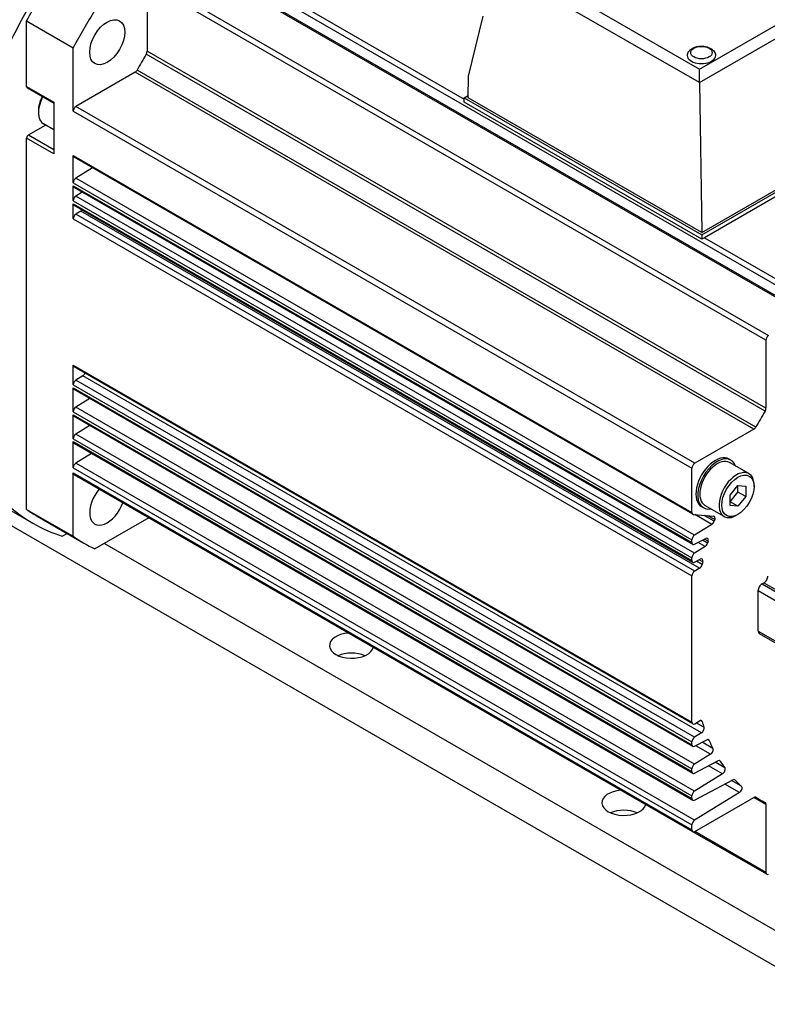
# Model space of a CAD drawing. Extents: x 18241 to 19925, y -4495 to -3297.
# Tile 13 of 24: x 19335 to 19403, y -3513 to -3423. Entities that reach past the tile are written whole.
import ezdxf

# ---------------------------------------------------------------- set-up
doc = ezdxf.new("R2010")
doc.units = 0
doc.header["$LTSCALE"] = 25.4
doc.layers.get('0').update_dxf_attribs({"linetype": 'CONTINUOUS'})

msp = doc.modelspace()

# ---------------------------------------------------------------- linework, layer by layer
for p, q in [((19407.9345508, -3449.4509783), (19351.7195617, -3416.9952392)), ((19351.9670491, -3416.5665785), (19375.7602106, -3430.3035667)), ((19378.612509, -3416.9003743), (19397.1260355, -3427.5891638)), ((19350.5160147, -3417.4043337), (19406.7310038, -3449.8600728)), ((19406.9060038, -3449.8427377), (19350.6910147, -3417.3869986)), ((19397.1261163, -3428.8031747), (19377.5520103, -3417.5020594)), ((19397.1260355, -3427.5891638), (19414.7559625, -3417.4105207)), ((19397.1260355, -3428.7921642), (19415.8159766, -3418.0015217)), ((19346.9456092, -3419.751482), (19346.9456092, -3425.9531997)), ((19403.1605983, -3452.2072211), (19346.9456092, -3419.751482)), ((19347.1930966, -3419.3228213), (19403.4080857, -3451.7785604)), ((19335.9854541, -3423.1746148), (19340.2280948, -3425.6241045)), ((19335.9854541, -3429.1616051), (19335.9854541, -3423.1746148)), ((19376.1433862, -3428.2055316), (19377.4733925, -3422.7427968)), ((19340.2280948, -3431.3865583), (19340.2280948, -3425.6241045)), ((19403.1605983, -3458.4089388), (19346.9456092, -3425.9531997)), ((19403.0831311, -3458.6613282), (19346.868142, -3426.2055891)), ((19345.8464273, -3427.8570387), (19340.4755822, -3430.9578976)), ((19402.0614164, -3460.3127778), (19345.8464273, -3427.8570387)), ((19402.2412586, -3460.1194941), (19346.0262695, -3427.663755)), ((19397.1260355, -3428.7921642), (19397.1260355, -3427.5891638)), ((19376.113764, -3430.1822258), (19376.1433862, -3428.2055316)), ((19397.1261163, -3428.8031747), (19397.3269674, -3442.4296745)), ((19335.9854541, -3429.1616051), (19338.4603279, -3430.5904741)), ((19336.0372308, -3429.2760494), (19338.4603279, -3430.6750251)), ((19338.4603279, -3430.5904741), (19338.4603279, -3435.2853295)), ((19375.7602106, -3430.1822258), (19376.1168496, -3429.9763202)), ((19375.7602106, -3430.5904741), (19375.7602106, -3430.1822258)), ((19375.7602106, -3430.1822258), (19397.3269674, -3442.6337987)), ((19397.3269674, -3443.042047), (19375.7602106, -3430.5904741)), ((19397.3269674, -3442.4296745), (19376.113764, -3430.1822258)), ((19337.063792, -3431.3763521), (19337.063792, -3431.519239)), ((19340.2280948, -3431.3865583), (19396.4430839, -3463.8422974)), ((19396.6905713, -3463.4136367), (19340.4755822, -3430.9578976)), ((19397.3269674, -3442.4296745), (19416.4188505, -3431.4069707)), ((19397.3269674, -3442.6337987), (19416.7724039, -3431.4069707)), ((19416.5239348, -3431.9586727), (19397.5754365, -3442.8985933)), ((19336.1622308, -3433.5502742), (19337.7129298, -3432.6549778)), ((19338.4603279, -3433.0864883), (19337.5297822, -3432.5492375)), ((19338.4603279, -3435.2853295), (19335.9854541, -3433.8564604)), ((19335.9854541, -3467.6043345), (19335.9854541, -3433.8564604)), ((19336.1622308, -3433.5502742), (19338.4603279, -3434.8770812)), ((19340.2280948, -3437.9087257), (19340.2280948, -3435.4265241)), ((19340.2280948, -3435.4265241), (19396.4430839, -3467.8822632)), ((19396.5155713, -3468.0424852), (19340.3005822, -3435.5867461)), ((19341.9752249, -3436.5536015), (19340.466945, -3437.4852257)), ((19396.6819341, -3469.9409648), (19340.466945, -3437.4852257)), ((19340.2280948, -3437.9087257), (19396.4430839, -3470.3644648)), ((19340.2280948, -3439.5417188), (19340.2280948, -3438.1732852)), ((19340.2280948, -3438.1732852), (19396.4430839, -3470.6290242)), ((19396.5155713, -3470.7892462), (19340.3005822, -3438.3335071)), ((19340.2280948, -3439.5417188), (19396.4430839, -3471.9974579)), ((19341.04322, -3438.7622693), (19340.466945, -3439.1182189)), ((19396.6819341, -3471.573958), (19340.466945, -3439.1182189)), ((19340.2280948, -3441.1845173), (19340.2280948, -3439.8062783)), ((19340.2280948, -3439.8062783), (19396.4430839, -3472.2620174)), ((19396.5155713, -3472.4222394), (19340.3005822, -3439.9665003)), ((19340.2280948, -3441.1845173), (19396.4430839, -3473.6402563)), ((19340.9132686, -3440.5031582), (19340.4755822, -3440.7558565)), ((19396.6905713, -3473.2115956), (19340.4755822, -3440.7558565)), ((19397.1282577, -3472.9588973), (19340.9132686, -3440.5031582)), ((19397.3269674, -3442.6337987), (19397.3269674, -3443.042047)), ((19397.5754365, -3442.8985933), (19397.3269674, -3443.042047)), ((19397.5754365, -3442.8985933), (19408.1820382, -3449.0223176)), ((19403.1605983, -3452.2072211), (19403.1605983, -3458.4089388)), ((19340.2280948, -3456.2798987), (19340.2280948, -3454.4934115)), ((19340.2280948, -3454.4934115), (19396.4430839, -3486.9491506)), ((19396.5155713, -3487.1093726), (19340.3005822, -3454.6536335)), ((19341.092893, -3455.4697674), (19340.466945, -3455.8563988)), ((19397.3078821, -3487.9255065), (19341.092893, -3455.4697674)), ((19340.2280948, -3456.2798987), (19396.4430839, -3488.7356378)), ((19340.2280948, -3458.7293885), (19340.2280948, -3456.5444582)), ((19340.2280948, -3456.5444582), (19396.4430839, -3489.0001973)), ((19396.6819341, -3488.3121379), (19340.466945, -3455.8563988)), ((19396.5155713, -3489.1604193), (19340.3005822, -3456.7046802)), ((19318.0772445, -3458.1866648), (19336.5736576, -3468.8655738)), ((19341.7264672, -3457.5279153), (19340.466945, -3458.3058886)), ((19396.6819341, -3490.7616276), (19340.466945, -3458.3058886)), ((19340.2280948, -3458.7293885), (19396.4430839, -3491.1851276)), ((19340.2280948, -3461.1788782), (19340.2280948, -3458.993948)), ((19340.2280948, -3458.993948), (19396.4430839, -3491.4496871)), ((19396.5155713, -3491.609909), (19340.3005822, -3459.15417)), ((19341.7264672, -3459.9774051), (19340.466945, -3460.7553783)), ((19396.6819341, -3493.2111174), (19340.466945, -3460.7553783)), ((19402.0614164, -3460.3127778), (19396.6905713, -3463.4136367)), ((19340.2280948, -3461.1788782), (19396.4430839, -3493.6346173)), ((19340.2280948, -3463.8324921), (19340.2280948, -3461.4434377)), ((19340.2280948, -3461.4434377), (19396.4430839, -3493.8991768)), ((19396.5155713, -3494.0593988), (19340.3005822, -3461.6036597)), ((19341.897279, -3462.525513), (19340.466945, -3463.4089922)), ((19396.6819341, -3495.8647313), (19340.466945, -3463.4089922)), ((19399.991181, -3463.1265153), (19399.8144043, -3463.0244532)), ((19401.6162702, -3464.3534362), (19399.866181, -3463.3430216)), ((19340.2280948, -3463.8324921), (19396.4430839, -3496.2882312)), ((19340.2280948, -3470.0538243), (19340.2280948, -3464.2913705)), ((19340.2280948, -3464.2913705), (19396.4430839, -3496.7471096)), ((19396.5155713, -3496.9073316), (19340.3005822, -3464.4515925)), ((19396.4430839, -3467.8822632), (19396.4430839, -3463.8422974)), ((19399.9079072, -3466.3102805), (19400.6150139, -3465.4306277)), ((19400.6150139, -3466.0283447), (19400.6150139, -3465.4306277)), ((19400.6150139, -3465.4306277), (19401.3221207, -3465.493784)), ((19401.3221207, -3465.493784), (19401.3221207, -3466.436593)), ((19402.0822605, -3465.5263216), (19402.0822605, -3465.3834347)), ((19399.9079072, -3466.9079975), (19400.6150139, -3466.0283447)), ((19399.9079072, -3467.2530896), (19399.9079072, -3466.3102805)), ((19401.3221207, -3466.436593), (19400.6150139, -3466.0283447)), ((19401.3221207, -3466.436593), (19400.6150139, -3467.3162458)), ((19397.491181, -3467.4566423), (19397.3144043, -3467.3545802)), ((19399.3662702, -3468.2505505), (19397.616181, -3467.240136)), ((19400.6150139, -3467.3162458), (19399.9079072, -3466.9079975)), ((19400.6150139, -3467.3162458), (19399.9079072, -3467.2530896)), ((19335.9854541, -3467.6043345), (19340.2280948, -3470.0538243)), ((19336.9486576, -3468.2160548), (19341.1912983, -3470.6655445)), ((19396.5668276, -3468.0583071), (19398.4165323, -3468.2235161)), ((19398.2522832, -3468.9710021), (19396.6905961, -3468.0693617)), ((19398.4675152, -3468.6829718), (19397.5354034, -3468.1448168)), ((19398.5160909, -3468.5367363), (19397.8925113, -3468.1767124)), ((19400.6150139, -3468.0676672), (19400.4912702, -3468.1391106)), ((19464.855665, -3544.287623), (19334.0409105, -3468.7616893)), ((19347.090584, -3468.3718018), (19342.2026652, -3471.193843)), ((19398.2522832, -3468.9710021), (19396.6819341, -3469.9409648)), ((19339.2360227, -3470.0488969), (19339.679628, -3469.7927813)), ((19343.0565219, -3470.7008687), (19464.855665, -3541.0216367)), ((19396.4430839, -3470.6290242), (19396.4430839, -3470.3644648)), ((19396.6819341, -3470.7767237), (19397.6879076, -3470.2364886)), ((19397.6384402, -3470.9831497), (19396.9922537, -3470.6100737)), ((19397.860751, -3470.6719156), (19397.3867207, -3470.3982341)), ((19397.9096479, -3470.4984774), (19397.5676907, -3470.3010483)), ((19397.6384402, -3470.9831497), (19396.6819341, -3471.573958)), ((19396.4430839, -3472.2620174), (19396.4430839, -3471.9974579)), ((19396.6819341, -3472.4097169), (19397.194533, -3472.1344373)), ((19397.3649894, -3472.619778), (19396.8473189, -3472.3209008)), ((19397.421963, -3472.3745383), (19397.0969052, -3472.1868661)), ((19397.1282577, -3472.9588973), (19396.6905713, -3473.2115956)), ((19396.4430839, -3486.9491506), (19396.4430839, -3473.6402563)), ((19402.807045, -3474.3751033), (19402.9838216, -3474.2730412)), ((19402.807045, -3474.3751033), (19418.3633941, -3483.3565657)), ((19402.9838216, -3474.2730412), (19405.4581644, -3475.7016037)), ((19402.4534916, -3478.6617103), (19402.4534916, -3474.9874757)), ((19402.4534916, -3474.9874757), (19418.0098407, -3483.9689381)), ((19402.4534916, -3478.6617103), (19418.0098407, -3487.6431727)), ((19402.557045, -3478.8905989), (19418.1133941, -3487.8720613)), ((19396.6905713, -3487.0920375), (19397.1282577, -3486.8393391)), ((19397.5340049, -3487.4188911), (19396.8292246, -3487.011986)), ((19397.3649895, -3486.9051047), (19397.2004246, -3486.810093)), ((19397.3078821, -3487.9255065), (19396.6819341, -3488.3121379)), ((19396.4430839, -3489.0001973), (19396.4430839, -3488.7356378)), ((19396.6819341, -3489.1478968), (19397.7802383, -3488.5580775)), ((19398.3470297, -3489.3379493), (19397.3740613, -3488.7762057)), ((19398.0009138, -3488.6087795), (19397.8646908, -3488.5301311)), ((19398.1303922, -3489.8669538), (19396.7871146, -3489.091412)), ((19398.1303922, -3489.8669538), (19396.6819341, -3490.7616276)), ((19396.6819341, -3491.5973866), (19398.7989024, -3490.4605169)), ((19399.4235923, -3491.0942272), (19398.5538818, -3490.5920997)), ((19399.0078305, -3490.4892797), (19398.9082284, -3490.4317744)), ((19396.4430839, -3491.4496871), (19396.4430839, -3491.1851276)), ((19399.2195147, -3491.6437216), (19397.9550554, -3490.9136857)), ((19399.2195147, -3491.6437216), (19396.6819341, -3493.2111174)), ((19396.6819341, -3494.0468763), (19400.1474192, -3492.1858164)), ((19400.9411221, -3492.7799017), (19400.0255209, -3492.2512791)), ((19400.3407963, -3492.194683), (19400.2817514, -3492.1605934)), ((19400.754749, -3493.3490623), (19399.4182194, -3492.5774166)), ((19396.4430839, -3493.8991768), (19396.4430839, -3493.6346173)), ((19400.754749, -3493.3490623), (19396.6819341, -3495.8647313)), ((19396.6905713, -3496.8899965), (19402.0614164, -3493.7891376)), ((19403.1605983, -3494.4237506), (19402.0614164, -3493.7891376)), ((19402.6562874, -3494.0280169), (19402.185097, -3493.755975)), ((19402.2412582, -3493.7747571), (19402.2314368, -3493.7690867)), ((19403.1605983, -3494.4237506), (19403.1605983, -3500.6254683)), ((19396.4430839, -3496.7471096), (19396.4430839, -3496.2882312)), ((19403.1605983, -3500.6254683), (19396.6905713, -3496.8899965)), ((19403.2330857, -3500.7856903), (19396.5155713, -3496.9073316))]:
    msp.add_line(p, q)
for centre, major_axis, ratio, start_param, end_param in [((19357.1986576, -3433.1420259), (-20.625, -35.7235479), 0.5773502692, 4.5904302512, 4.8343477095), ((19357.1986576, -3433.1420259), (20.25, 35.0740289), 0.5773502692, 1.5220221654, 1.6195704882), ((19361.4412983, -3435.5915157), (20.25, 35.0740289), 0.5773502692, 1.5220221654, 1.6195704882), ((19346.6981219, -3426.0960866), (-0.175, -0.3031089), 0.5773502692, 1.5427302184, 2.3561944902), ((19397.3057542, -3426.3161145), (1.3, 0), 0.5773502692, 2.8661195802, 6.5586583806), ((19361.4412983, -3435.5915157), (-15, -25.9807621), 0.5773502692, 4.684322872, 4.7404550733), ((19345.8464273, -3427.5712649), (-0.175, -0.3031089), 0.5773502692, 0.7853981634, 1.5988637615), ((19397.6566888, -3428.5079091), (0.3545785, 0.6611578), 0.5971344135, 2.30257268, 2.3200259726), ((19336.1622308, -3429.059543), (-0.125, -0.2165064), 0.5773502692, 5.4977871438, 6.2831853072), ((19338.6547822, -3430.6006803), (-1.125, -1.9485572), 0.5773502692, 4.784278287, 6.2831853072), ((19338.5310385, -3430.5292369), (1.0375, 1.7970027), 0.5773502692, 1.6487604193, 2.3561944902), ((19340.4755822, -3431.2436714), (-0.175, -0.3031089), 0.5773502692, 3.926990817, 5.4977871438), ((19336.1622308, -3433.7543984), (0.125, 0.2165064), 0.5773502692, 0.7853981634, 2.3561944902), ((19340.4755822, -3435.2836372), (-0.175, -0.3031089), 0.5773502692, 5.4977871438, 6.2831853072), ((19340.4755822, -3437.7658388), (-0.175, -0.3031089), 0.5773502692, 3.961897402, 5.4977871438), ((19340.4755822, -3438.0303982), (-0.175, -0.3031089), 0.5773502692, 5.4977871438, 6.2831853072), ((19340.4755822, -3439.3988319), (-0.175, -0.3031089), 0.5773502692, 3.961897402, 5.4977871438), ((19340.4755822, -3439.6633914), (-0.175, -0.3031089), 0.5773502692, 5.4977871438, 6.2831853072), ((19340.9132686, -3440.2173844), (-0.175, -0.3031089), 0.5773502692, 0.7853981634, 1.3134767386), ((19340.4755822, -3441.0416303), (-0.175, -0.3031089), 0.5773502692, 3.926990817, 5.4977871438), ((19403.4080857, -3452.0643342), (-0.175, -0.3031089), 0.5773502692, 3.926990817, 5.4977871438), ((19340.4755822, -3454.3505246), (-0.175, -0.3031089), 0.5773502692, 5.4977871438, 6.2831853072), ((19341.0842558, -3455.1891544), (-0.175, -0.3031089), 0.5773502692, 0.8203047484, 1.7778084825), ((19340.4755822, -3456.1370118), (-0.175, -0.3031089), 0.5773502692, 3.961897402, 5.4977871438), ((19340.4755822, -3456.4015713), (-0.175, -0.3031089), 0.5773502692, 5.4977871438, 6.2831853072), ((19340.4755822, -3458.5865016), (-0.175, -0.3031089), 0.5773502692, 3.961897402, 5.4977871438), ((19340.4755822, -3458.8510611), (-0.175, -0.3031089), 0.5773502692, 5.4977871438, 6.2831853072), ((19417.6562874, -3468.0472548), (-15, -25.9807621), 0.5773502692, 4.684322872, 4.7404550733), ((19402.913111, -3458.5518257), (-0.175, -0.3031089), 0.5773502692, 1.5427302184, 2.3561944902), ((19402.0614164, -3460.027004), (-0.175, -0.3031089), 0.5773502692, 0.7853981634, 1.5988637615), ((19340.4755822, -3461.0359913), (-0.175, -0.3031089), 0.5773502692, 3.961897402, 5.4977871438), ((19340.4755822, -3461.3005508), (-0.175, -0.3031089), 0.5773502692, 5.4977871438, 6.2831853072), ((19398.5644043, -3465.1895167), (-1.25, -2.1650635), 0.5773502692, 3.1415926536, 6.2831853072), ((19398.741181, -3465.2915788), (-1.25, -2.1650635), 0.5773502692, 2.6905658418, 6.734212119), ((19340.4755822, -3463.6896052), (-0.175, -0.3031089), 0.5773502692, 3.961897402, 5.4977871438), ((19396.6905713, -3463.6994105), (-0.175, -0.3031089), 0.5773502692, 3.926990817, 5.4977871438), ((19398.741181, -3465.2915788), (-1.125, -1.9485572), 0.5773502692, 3.1415926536, 6.2831853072), ((19340.4755822, -3464.1484836), (-0.175, -0.3031089), 0.5773502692, 5.4977871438, 6.2831853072), ((19400.4912702, -3466.3019933), (-1.125, -1.9485572), 0.5773502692, 2.3561944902, 7.0685834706), ((19343.3162983, -3466.9849366), (-1.125, -1.9485572), 0.5773502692, 4.402528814, 8.1638418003), ((19357.1986576, -3433.1420259), (-20.625, -35.7235479), 0.5773502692, 6.161226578, 6.4051440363), ((19357.1986576, -3433.1420259), (-20.25, -35.0740289), 0.5773502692, 6.2344111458, 6.2831853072), ((19396.6905713, -3467.7393763), (-0.175, -0.3031089), 0.5773502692, 5.4977871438, 6.544984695), ((19398.2927886, -3468.5424469), (0.175, 0.3031089), 0.5773502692, 5.052013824, 6.544984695), ((19398.243646, -3468.6903891), (-0.175, -0.3031089), 0.5773502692, 0.8203047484, 1.9157638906), ((19417.6562874, -3468.0472548), (-15, -25.9807621), 0.5773502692, 5.052013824, 5.0573547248), ((19396.6905713, -3470.2215779), (-0.175, -0.3031089), 0.5773502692, 3.961897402, 5.4977871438), ((19361.4412983, -3435.5915157), (-20.25, -35.0740289), 0.5773502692, 6.2344111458, 6.3319594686), ((19396.6905713, -3470.4861373), (-0.175, -0.3031089), 0.5773502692, 5.4977871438, 7.0336768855), ((19397.6298031, -3470.7025367), (-0.175, -0.3031089), 0.5773502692, 0.8203047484, 1.9885332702), ((19397.6792704, -3470.527075), (0.175, 0.3031089), 0.5773502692, 5.1237654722, 7.0336768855), ((19417.6562874, -3468.0472548), (-15, -25.9807621), 0.5773502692, 5.1237654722, 5.1301259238), ((19396.6905713, -3471.854571), (-0.175, -0.3031089), 0.5773502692, 3.961897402, 5.4977871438), ((19396.6905713, -3472.1191305), (-0.175, -0.3031089), 0.5773502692, 5.4977871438, 7.0336768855), ((19397.1282577, -3472.6731234), (-0.175, -0.3031089), 0.5773502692, 0.7853981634, 2.0602953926), ((19397.1858958, -3472.4250237), (0.175, 0.3031089), 0.5773502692, 5.1928159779, 7.0336768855), ((19417.6562874, -3468.0472548), (-15, -25.9807621), 0.5773502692, 5.1928145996, 5.2018901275), ((19396.6905713, -3473.4973694), (-0.175, -0.3031089), 0.5773502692, 3.926990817, 5.4977871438), ((19402.807045, -3474.7833516), (0.25, 0.4330127), 0.5773502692, 0.7853981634, 2.3561944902), ((19402.9838216, -3473.8647929), (0.25, 0.4330127), 0.5773502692, 3.926990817, 5.4977871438), ((19365.5071622, -3479.9885173), (2, 0), 0.5773502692, 1.7095488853, 6.1444327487), ((19402.807045, -3478.4575862), (-0.25, -0.4330127), 0.5773502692, 5.4977871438, 6.2831853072), ((19365.5071622, -3481.8256346), (-2, 0), 0.5773502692, 4.0614168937, 5.3633610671), ((19396.6905713, -3486.8062637), (-0.175, -0.3031089), 0.5773502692, 5.4977871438, 7.0685834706), ((19397.1282577, -3487.1251129), (0.175, 0.3031089), 0.5773502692, 5.793684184, 7.0685834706), ((19417.6562874, -3468.0472548), (-15, -25.9807621), 0.5773502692, 5.793684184, 5.8198847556), ((19397.2992449, -3487.6448935), (-0.175, -0.3031089), 0.5773502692, 0.8203047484, 2.678292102), ((19396.6905713, -3488.5927509), (-0.175, -0.3031089), 0.5773502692, 3.961897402, 5.4977871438), ((19397.7716011, -3488.8486639), (0.175, 0.3031089), 0.5773502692, 5.883413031, 7.0336768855), ((19417.6562874, -3468.0472548), (-15, -25.9807621), 0.5773502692, 5.883413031, 5.9247029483), ((19396.6905713, -3488.8573104), (-0.175, -0.3031089), 0.5773502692, 5.4977871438, 7.0336768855), ((19398.121755, -3489.5863407), (0.175, 0.3031089), 0.5773502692, 3.961897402, 5.9247029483), ((19398.7902652, -3490.7511033), (0.175, 0.3031089), 0.5773502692, 5.99461975, 7.0336768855), ((19417.6562874, -3468.0472548), (-15, -25.9807621), 0.5773502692, 5.99461975, 6.0342977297), ((19396.6905713, -3491.0422407), (-0.175, -0.3031089), 0.5773502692, 3.961897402, 5.4977871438), ((19396.6905713, -3491.3068002), (-0.175, -0.3031089), 0.5773502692, 5.4977871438, 7.0336768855), ((19399.2108775, -3491.3631086), (0.175, 0.3031089), 0.5773502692, 3.961897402, 6.0342977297), ((19400.138782, -3492.4764028), (0.175, 0.3031089), 0.5773502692, 6.1136749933, 7.0336768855), ((19417.6562874, -3468.0472548), (-15, -25.9807621), 0.5773502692, 6.1136763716, 6.1610939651), ((19390.2558996, -3494.2772074), (2, 0), 0.5773502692, 1.7095488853, 6.1444327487), ((19396.6905713, -3493.4917304), (-0.175, -0.3031089), 0.5773502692, 3.961897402, 5.4977871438), ((19400.7461118, -3493.0684492), (0.175, 0.3031089), 0.5773502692, 3.961897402, 6.1610939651), ((19396.6905713, -3493.7562899), (-0.175, -0.3031089), 0.5773502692, 5.4977871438, 7.0336768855), ((19402.0614164, -3494.0749114), (0.175, 0.3031089), 0.5773502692, 6.2551205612, 7.0685834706), ((19417.6562874, -3468.0472548), (-15, -25.9807621), 0.5773502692, 6.2551191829, 6.3112514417), ((19390.2558996, -3496.1143247), (-2, 0), 0.5773502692, 4.0614168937, 5.3633610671), ((19402.913111, -3494.5666375), (0.175, 0.3031089), 0.5773502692, 5.4977871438, 6.3112491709), ((19396.6905713, -3496.1453443), (-0.175, -0.3031089), 0.5773502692, 3.961897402, 5.4977871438), ((19396.6905713, -3496.6042227), (-0.175, -0.3031089), 0.5773502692, 5.4977871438, 7.0685834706), ((19403.4080857, -3500.4825814), (-0.175, -0.3031089), 0.5773502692, 5.4977871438, 7.0685834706)]:
    msp.add_ellipse(centre, major_axis=major_axis, ratio=ratio, start_param=start_param, end_param=end_param)
for centre, major_axis in [((19343.3162983, -3425.127042), (1.125, 1.9485572)), ((19397.3057542, -3426.0711655), (0.975, 0)), ((19400.6150139, -3466.3734368), (1.0375, 1.7970027))]:
    msp.add_ellipse(centre, major_axis=major_axis, ratio=0.5773502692)
msp.add_open_spline([(19396.0547686, -3426.1119618), (19396.0991718, -3426.0212654), (19396.1576135, -3425.9430142), (19396.30594, -3425.7913564), (19396.4000779, -3425.7246578), (19396.6220384, -3425.6049668), (19396.7532608, -3425.5584926), (19397.0288259, -3425.4957558), (19397.1735309, -3425.4806769), (19397.4610642, -3425.4825082), (19397.6038032, -3425.4990479), (19397.8809155, -3425.5654147), (19398.0152876, -3425.6153388), (19398.2597178, -3425.7549799), (19398.3717996, -3425.8433769), (19398.4982325, -3426.0073763), (19398.5300679, -3426.0574827), (19398.5567398, -3426.1119618)], degree=3, knots=[5.7732602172, 5.7732602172, 5.7732602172, 5.7732602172, 6.011822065, 6.011822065, 6.3172988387, 6.3172988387, 6.6929754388, 6.6929754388, 7.0796144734, 7.0796144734, 7.461796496, 7.461796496, 7.84870745, 7.84870745, 8.220608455, 8.220608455, 8.3639067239, 8.3639067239, 8.3639067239, 8.3639067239])

doc.saveas('drawing.dxf')
